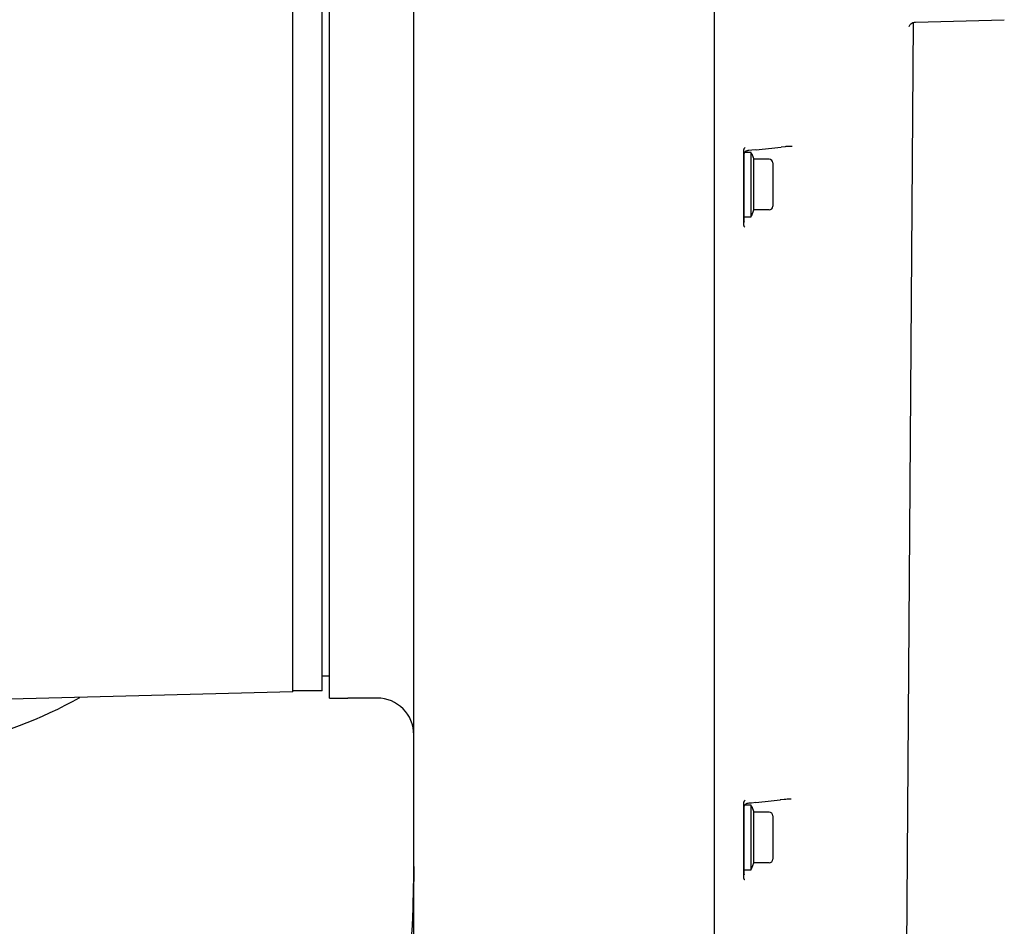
# Model space of a CAD drawing. Header units: millimetres. Extents: x 7426 to 8300, y 124 to 421.
# Tile 71 of 135: x 8063.82 to 8070.53, y 264.49 to 270.67. Entities that reach past the tile are written whole.
import ezdxf

# ---------------------------------------------------------------- set-up
doc = ezdxf.new("R2010")
doc.units = ezdxf.units.MM
doc.layers.add('DIM', color=7, linetype='Continuous')
doc.layers.add('外形图', color=7, linetype='Continuous')
doc.styles.add('微软雅黑', font='msyh.ttc')
doc.dimstyles.new('尺寸标注_1_20比例', dxfattribs={"dimtxt": 2.1, "dimasz": 1.7, "dimexe": 0.5, "dimexo": 0.4, "dimgap": 0.5, "dimtad": 1, "dimdec": 1, "dimlfac": 20, "dimdsep": 46, "dimtxsty": '微软雅黑', "dimcen": 0.09, "dimadec": 0, "dimazin": 0, "dimtp": 0.01, "dimtm": 0.01, "dimtfac": 1, "dimtdec": 1, "dimtofl": 0, "dimtmove": 0, "dimatfit": 3, "dimfxl": 1, "dimtolj": 1, "dimarcsym": 0})

# ---------------------------------------------------------------- blocks, each defined once
blk = doc.blocks.new('*D1523')
at = {"layer": 'Defpoints', "color": 0}
for p in [(8060.6538, 279.8983), (8060.6538, 273.7467), (8066.5038, 251.1217)]:
    blk.add_point(p, dxfattribs=at)
at = {"layer": 'DIM', "color": 0, "linetype": 'ByBlock', "lineweight": -2, "ltscale": 20}
for p, q in [((8060.6538, 274.1467), (8060.6538, 280.3983)), ((8066.5038, 251.5217), (8066.5038, 280.3983)), ((8058.9538, 279.8983), (8057.2538, 279.8983)), ((8066.5038, 279.8983), (8060.6538, 279.8983)), ((8068.2038, 279.8983), (8069.9038, 279.8983))]:
    blk.add_line(p, q, dxfattribs=at)
at = {"layer": 'DIM', "color": 0}
for points in [[(8058.9538, 279.615), (8058.9538, 280.1817), (8060.6538, 279.8983)], [(8068.2038, 280.1817), (8068.2038, 279.615), (8066.5038, 279.8983)]]:
    blk.add_solid(points, dxfattribs=at)
at = {"layer": 'DIM', "color": 0, "insert": (8063.5788, 281.4714), "char_height": 2.1, "attachment_point": 5, "style": '微软雅黑'}
blk.add_mtext('\\A1;117', dxfattribs=at)

msp = doc.modelspace()

# ---------------------------------------------------------------- linework, layer by layer
at = {"layer": '外形图', "linetype": 'Continuous'}
for p, q in [((8065.9288, 266.0467), (8065.9288, 274.9467)), ((8068.5538, 255.4559), (8068.5538, 274.9467)), ((8065.6788, 266.0895), (8065.6788, 274.9038)), ((8065.8788, 266.0967), (8065.8788, 274.8967)), ((8065.8788, 266.0967), (8065.8788, 274.8966)), ((8069.8222, 258.5605), (8069.9102, 270.6553)), ((8069.9239, 270.6552), (8070.5295, 270.671)), ((8068.7538, 269.2734), (8068.7538, 269.7805)), ((8068.8038, 269.7667), (8068.7592, 269.7667)), ((8068.7809, 269.7783), (8068.7779, 269.778)), ((8068.7877, 269.779), (8068.7809, 269.7783)), ((8068.8074, 269.781), (8068.7877, 269.779)), ((8068.8038, 269.3267), (8068.8038, 269.7667)), ((8068.8367, 269.784), (8068.8074, 269.781)), ((8069.0356, 269.8055), (8069.0078, 269.8024)), ((8069.0827, 269.8075), (8069.0621, 269.8074)), ((8068.7538, 269.7508), (8068.7538, 269.3032)), ((8068.8074, 269.7568), (8068.8211, 269.7192)), ((8068.8211, 269.3742), (8068.8211, 269.7192)), ((8068.9263, 269.7192), (8068.8211, 269.7192)), ((8068.9513, 269.6942), (8068.9513, 269.3992)), ((8068.7538, 269.5745), (8068.7538, 269.4018)), ((8068.8074, 269.3365), (8068.8211, 269.3742)), ((8068.9263, 269.3742), (8068.8211, 269.3742)), ((8068.7538, 269.3267), (8068.8038, 269.3267)), ((8066.5038, 264.9241), (8066.5038, 267.9892)), ((8065.9288, 266.1967), (8065.8788, 266.1967)), ((8065.9288, 266.1967), (8065.8788, 266.1967)), ((8065.6788, 266.0895), (8063.1107, 266.0222)), ((8065.8788, 266.0967), (8065.6788, 266.0967)), ((8065.8788, 266.0967), (8065.6788, 266.0967)), ((8065.9288, 266.0467), (8066.0538, 266.0467)), ((8066.2538, 266.0467), (8066.0538, 266.0467)), ((8068.8354, 265.3343), (8068.8067, 265.3314)), ((8069.0297, 265.3553), (8069.0026, 265.3523)), ((8069.077, 265.3573), (8069.0563, 265.3572)), ((8068.7538, 264.8238), (8068.7538, 265.3309)), ((8068.7538, 265.3012), (8068.7538, 264.8536)), ((8068.8038, 265.3167), (8068.7589, 265.3167)), ((8068.7809, 265.3288), (8068.7779, 265.3285)), ((8068.7877, 265.3294), (8068.7809, 265.3288)), ((8068.8067, 265.3314), (8068.7877, 265.3294)), ((8068.8038, 264.8767), (8068.8038, 265.3167)), ((8068.8074, 265.3068), (8068.8211, 265.2692)), ((8068.8211, 264.9242), (8068.8211, 265.2692)), ((8068.9263, 265.2692), (8068.8211, 265.2692)), ((8068.9513, 265.2442), (8068.9513, 264.9492)), ((8068.7538, 265.1429), (8068.7538, 264.9518)), ((8066.5037, 264.8691), (8066.5034, 264.8376)), ((8066.5038, 264.8989), (8066.5037, 264.8691)), ((8066.5038, 264.831), (8066.5038, 264.9241)), ((8068.7538, 264.8767), (8068.8038, 264.8767)), ((8068.8074, 264.8865), (8068.8211, 264.9242)), ((8068.9263, 264.9242), (8068.8211, 264.9242)), ((8066.5031, 264.8079), (8066.5028, 264.7801)), ((8066.5034, 264.8376), (8066.5031, 264.8079)), ((8066.5024, 264.7545), (8066.5016, 264.7189)), ((8066.5028, 264.7801), (8066.5024, 264.7545)), ((8066.5002, 264.6439), (8066.5004, 264.6703)), ((8066.5011, 264.6953), (8066.5004, 264.671)), ((8066.5004, 264.6705), (8066.5005, 264.6742)), ((8066.5004, 264.6703), (8066.5004, 264.6705)), ((8066.5005, 264.6742), (8066.5007, 264.6783)), ((8066.5016, 264.7189), (8066.5011, 264.6953))]:
    msp.add_line(p, q, dxfattribs=at)
for points in [[(8069.8812, 270.6262), (8069.8812, 270.6259), (8069.8811, 270.6257), (8069.8813, 270.6264), (8069.8819, 270.6279), (8069.883, 270.6303), (8069.885, 270.6336), (8069.8881, 270.6379), (8069.8926, 270.6426), (8069.8984, 270.6471), (8069.9057, 270.6511), (8069.9144, 270.654), (8069.9239, 270.6552)], [(8068.7538, 269.7805), (8068.754, 269.7833), (8068.7544, 269.786), (8068.7551, 269.7886), (8068.7561, 269.791), (8068.7571, 269.7932), (8068.7584, 269.7952), (8068.7596, 269.7969), (8068.761, 269.7985), (8068.7623, 269.8)], [(8068.7611, 269.2567), (8068.7606, 269.2572), (8068.7594, 269.2584), (8068.7582, 269.2598), (8068.7571, 269.2614), (8068.7562, 269.2632), (8068.7553, 269.2652), (8068.7545, 269.2676), (8068.754, 269.2704), (8068.7538, 269.2734)], [(8068.7538, 265.3309), (8068.754, 265.3338), (8068.7544, 265.3365), (8068.7551, 265.339), (8068.7561, 265.3414), (8068.7571, 265.3436), (8068.7584, 265.3456), (8068.7596, 265.3474), (8068.761, 265.349), (8068.7624, 265.3504)], [(8068.7611, 264.8071), (8068.7606, 264.8076), (8068.7594, 264.8088), (8068.7582, 264.8102), (8068.7571, 264.8118), (8068.7562, 264.8136), (8068.7553, 264.8156), (8068.7545, 264.8181), (8068.754, 264.8208), (8068.7538, 264.8238)], [(8066.5004, 264.6705), (8066.4932, 264.4974), (8066.4801, 264.3195), (8066.46, 264.1488), (8066.4318, 263.9844), (8066.3944, 263.8264), (8066.3481, 263.6762), (8066.2944, 263.5366), (8066.2338, 263.4064), (8066.1649, 263.2816), (8066.0884, 263.1631), (8066.0048, 263.0513), (8065.9106, 262.942), (8065.8054, 262.8357), (8065.6899, 262.7338), (8065.5614, 262.6347), (8065.4193, 262.539), (8065.2644, 262.4485), (8065.0949, 262.3633), (8064.9103, 262.2845), (8064.7116, 262.2136), (8064.6538, 262.1954)]]:
    msp.add_lwpolyline(points, dxfattribs=at)
for centre, radius, start, end in [((8068.7933, 269.7517), 0.015, 20, 45.55634), ((8066.6765, 290.6855), 21.0128, 275.90083, 276.37011), ((8069.0758, 269.436), 0.3717, 94.60892, 96.22045), ((8069.0745, 269.4537), 0.354, 92.02116, 94.61644), ((8068.7768, 269.7507), 0.023, 171.51079, 179.9135), ((8068.9263, 269.6942), 0.025, 0, 90), ((8068.9263, 269.3992), 0.025, 270, 0), ((8068.7764, 269.3031), 0.0226, 179.94922, 204.5562), ((8068.7766, 269.3032), 0.0228, 204.54202, 211.32258), ((8068.7933, 269.3417), 0.015, 314.44366, 340), ((8066.2538, 265.7967), 0.25, 0, 90), ((8066.6709, 286.2877), 21.0649, 275.8977, 276.35522), ((8069.0702, 264.9831), 0.3744, 94.608, 96.20383), ((8069.0688, 265.001), 0.3565, 92.02152, 94.61571), ((8068.7767, 265.3012), 0.0229, 171.50881, 179.91298), ((8068.7933, 265.3017), 0.015, 20, 45.55634), ((8068.9263, 265.2442), 0.025, 0, 90), ((8068.9263, 264.9492), 0.025, 270, 0), ((8056.4355, 264.9125), 10.0683, 358.47132, 359.88624), ((8054.4136, 264.924), 12.0902, 359.85076, 0.00054), ((8068.7933, 264.8917), 0.015, 314.44366, 340), ((8068.7764, 264.8535), 0.0226, 179.94777, 204.55754), ((8068.7766, 264.8536), 0.0228, 204.54435, 211.31245), ((8058.1956, 264.9032), 8.3081, 358.46317, 358.81728), ((8058.2526, 264.9019), 8.2511, 358.81792, 359.00092)]:
    msp.add_arc(centre, radius, start, end, dxfattribs=at)
for points, knots in [([(8068.7637, 269.7715), (8068.7612, 269.7693), (8068.7569, 269.764), (8068.7546, 269.7575), (8068.7541, 269.7541)], [0, 0, 0, 0, 0.488066, 1, 1, 1, 1]), ([(8068.7779, 269.778), (8068.7754, 269.7776), (8068.7702, 269.7762), (8068.7657, 269.7733), (8068.7637, 269.7715)], [0, 0, 0, 0, 0.482631, 1, 1, 1, 1]), ([(8060.6538, 265.5967), (8060.9573, 265.5967), (8061.5644, 265.6018), (8062.4718, 265.647), (8063.3839, 265.686), (8063.9638, 265.9027), (8064.2268, 266.0512)], [0, 0, 0, 0, 0.250408, 0.500625, 0.750724, 1, 1, 1, 1]), ([(8068.7637, 265.322), (8068.7612, 265.3198), (8068.7569, 265.3144), (8068.7546, 265.308), (8068.7541, 265.3046)], [0, 0, 0, 0, 0.488108, 1, 1, 1, 1]), ([(8068.7779, 265.3285), (8068.7754, 265.3281), (8068.7703, 265.3267), (8068.7657, 265.3238), (8068.7637, 265.322)], [0, 0, 0, 0, 0.482559, 1, 1, 1, 1])]:
    msp.add_open_spline(points, degree=3, knots=knots, dxfattribs=at)

# ---------------------------------------------------------------- dimensions: what is measured, and where the dimension line sits
at = {"layer": 'DIM', "linetype": 'ByBlock', "ltscale": 20}
dim = msp.add_linear_dim(base=(8060.6538, 279.8983), p1=(8066.5038, 251.1217), p2=(8060.6538, 273.7467), dimstyle='尺寸标注_1_20比例', dxfattribs=at)
dim.commit()
dim.dimension.update_dxf_attribs({"geometry": '*D1523', "text_midpoint": (8063.5788, 279.8983), "dimtype": 160})

doc.saveas('drawing.dxf')
